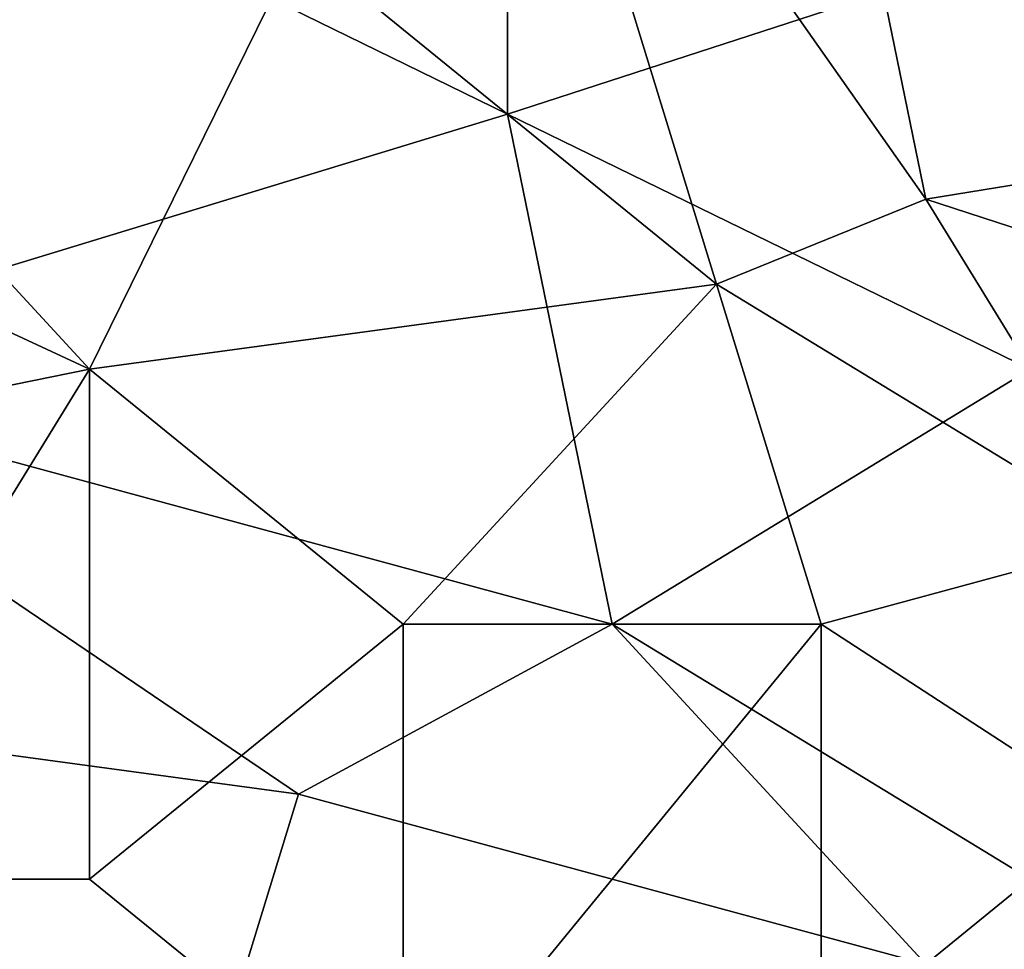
# Model space of a CAD drawing. Extents: x -0.7 to 0.7, y -0.35 to 0.35.
# Tile 188 of 226: x 0.3755 to 0.4115, y 0.1953 to 0.2292. Entities that reach past the tile are written whole.
import ezdxf

# ---------------------------------------------------------------- set-up
doc = ezdxf.new("R2010")
doc.units = 0

msp = doc.modelspace()

# ---------------------------------------------------------------- linework, layer by layer
for points in [[(0.42771, 0.225786, 0.436968), (0.42771, 0.250644, 0.436949), (0.404799, 0.241323, 0.436975)], [(0.366613, 0.228893, 0.436992), (0.385706, 0.232001, 0.436978), (0.370432, 0.247537, 0.436967)], [(0.40098, 0.219571, 0.436987), (0.393343, 0.24443, 0.436963), (0.385706, 0.232001, 0.436978)], [(0.408617, 0.222679, 0.436979), (0.404799, 0.241323, 0.436975), (0.393343, 0.24443, 0.436963)], [(0.40098, 0.219571, 0.436987), (0.408617, 0.222679, 0.436979), (0.393343, 0.24443, 0.436963)], [(0.393343, 0.225786, 0.41252), (0.37425, 0.235108, 0.412523), (0.393343, 0.241323, 0.412548)], [(0.393343, 0.225786, 0.41252), (0.393343, 0.241323, 0.412548), (0.412436, 0.232001, 0.412533)], [(0.408617, 0.222679, 0.436979), (0.42771, 0.225786, 0.436968), (0.404799, 0.241323, 0.436975)], [(0.362795, 0.216464, 0.412504), (0.37425, 0.235108, 0.412523), (0.393343, 0.225786, 0.41252)], [(0.378069, 0.216464, 0.436973), (0.385706, 0.232001, 0.436978), (0.366613, 0.228893, 0.436992)], [(0.378069, 0.216464, 0.436973), (0.40098, 0.219571, 0.436987), (0.385706, 0.232001, 0.436978)], [(0.412436, 0.216464, 0.412515), (0.393343, 0.225786, 0.41252), (0.412436, 0.232001, 0.412533)], [(0.351339, 0.228893, 0.436973), (0.378069, 0.216464, 0.436973), (0.366613, 0.228893, 0.436992)], [(0.362795, 0.213357, 0.436979), (0.378069, 0.216464, 0.436973), (0.351339, 0.228893, 0.436973)], [(0.397162, 0.207142, 0.412497), (0.362795, 0.216464, 0.412504), (0.393343, 0.225786, 0.41252)], [(0.397162, 0.207142, 0.412497), (0.393343, 0.225786, 0.41252), (0.412436, 0.216464, 0.412515)], [(0.408617, 0.222679, 0.436979), (0.42771, 0.216464, 0.436983), (0.42771, 0.225786, 0.436968)], [(0.416254, 0.21025, 0.43698), (0.408617, 0.222679, 0.436979), (0.40098, 0.219571, 0.436987)], [(0.416254, 0.21025, 0.43698), (0.42771, 0.216464, 0.436983), (0.408617, 0.222679, 0.436979)], [(0.389525, 0.207142, 0.436968), (0.40098, 0.219571, 0.436987), (0.378069, 0.216464, 0.436973)], [(0.389525, 0.207142, 0.436968), (0.404799, 0.207142, 0.436975), (0.40098, 0.219571, 0.436987)], [(0.404799, 0.207142, 0.436975), (0.416254, 0.21025, 0.43698), (0.40098, 0.219571, 0.436987)], [(0.385706, 0.200928, 0.412516), (0.362795, 0.216464, 0.412504), (0.397162, 0.207142, 0.412497)], [(0.366613, 0.19782, 0.436979), (0.378069, 0.216464, 0.436973), (0.362795, 0.213357, 0.436979)], [(0.362795, 0.204035, 0.412508), (0.362795, 0.216464, 0.412504), (0.385706, 0.200928, 0.412516)], [(0.378069, 0.19782, 0.436961), (0.378069, 0.216464, 0.436973), (0.366613, 0.19782, 0.436979)], [(0.378069, 0.19782, 0.436961), (0.389525, 0.207142, 0.436968), (0.378069, 0.216464, 0.436973)], [(0.397162, 0.207142, 0.412497), (0.412436, 0.216464, 0.412515), (0.412436, 0.19782, 0.412519)], [(0.389406, 0.187869, 0.353694), (0.437408, 0.20095, 0.394197), (0.475983, 0.210878, 0.32028)], [(0.395372, 0.189477, 0.350884), (0.389406, 0.187869, 0.353694), (0.475983, 0.210878, 0.32028)], [(0.398741, 0.190368, 0.349175), (0.395372, 0.189477, 0.350884), (0.475983, 0.210878, 0.32028)], [(0.402046, 0.191242, 0.347314), (0.398741, 0.190368, 0.349175), (0.475983, 0.210878, 0.32028)], [(0.405284, 0.192096, 0.345291), (0.402046, 0.191242, 0.347314), (0.475983, 0.210878, 0.32028)], [(0.408451, 0.19293, 0.343096), (0.405284, 0.192096, 0.345291), (0.475983, 0.210878, 0.32028)], [(0.411545, 0.193744, 0.340723), (0.408451, 0.19293, 0.343096), (0.475983, 0.210878, 0.32028)], [(0.423892, 0.194713, 0.436951), (0.416254, 0.21025, 0.43698), (0.404799, 0.207142, 0.436975)], [(0.389525, 0.188498, 0.436957), (0.389525, 0.207142, 0.436968), (0.378069, 0.19782, 0.436961)], [(0.408617, 0.194713, 0.412506), (0.385706, 0.200928, 0.412516), (0.397162, 0.207142, 0.412497)], [(0.389525, 0.188498, 0.436957), (0.404799, 0.207142, 0.436975), (0.389525, 0.207142, 0.436968)], [(0.404799, 0.194713, 0.436944), (0.404799, 0.207142, 0.436975), (0.389525, 0.188498, 0.436957)], [(0.408617, 0.194713, 0.412506), (0.397162, 0.207142, 0.412497), (0.412436, 0.19782, 0.412519)], [(0.404799, 0.194713, 0.436944), (0.423892, 0.194713, 0.436951), (0.404799, 0.207142, 0.436975)], [(0.381887, 0.188498, 0.412495), (0.362795, 0.204035, 0.412508), (0.385706, 0.200928, 0.412516)], [(0.37425, 0.188498, 0.412508), (0.362795, 0.204035, 0.412508), (0.381887, 0.188498, 0.412495)], [(0.381887, 0.188498, 0.412495), (0.385706, 0.200928, 0.412516), (0.408617, 0.194713, 0.412506)], [(0.389406, 0.187869, 0.353694), (0.406994, 0.192787, 0.406936), (0.437408, 0.20095, 0.394197)], [(0.406994, 0.192787, 0.406936), (0.423325, 0.197167, 0.402346), (0.437408, 0.20095, 0.394197)], [(0.358976, 0.191606, 0.436962), (0.385706, 0.176069, 0.436961), (0.366613, 0.19782, 0.436979)], [(0.366613, 0.19782, 0.436979), (0.389525, 0.188498, 0.436957), (0.378069, 0.19782, 0.436961)], [(0.385706, 0.176069, 0.436961), (0.389525, 0.188498, 0.436957), (0.366613, 0.19782, 0.436979)], [(0.416254, 0.194713, 0.41251), (0.408617, 0.194713, 0.412506), (0.412436, 0.19782, 0.412519)], [(0.406994, 0.192787, 0.406936), (0.41547, 0.19506, 0.405084), (0.423325, 0.197167, 0.402346)]]:
    msp.add_3dface(points)

doc.saveas('drawing.dxf')
